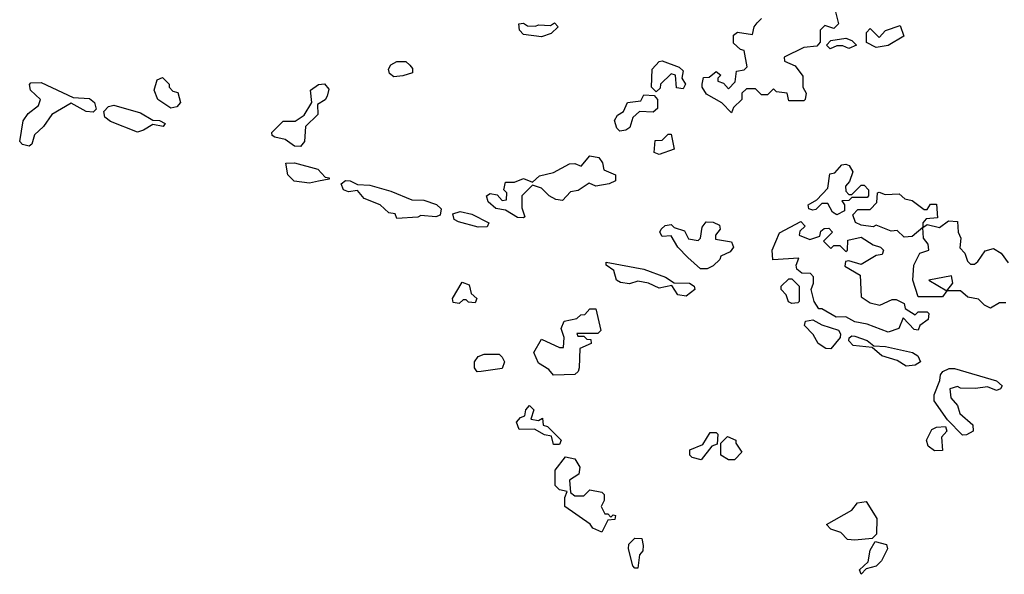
# Model space of a CAD drawing. Extents: x 2380107 to 2585170, y 384273 to 546161.
# Tile 203 of 256: x 2505854 to 2509120, y 448780 to 450619. Entities that reach past the tile are written whole.
import ezdxf

# ---------------------------------------------------------------- set-up
doc = ezdxf.new("R2010")
doc.units = 0

msp = doc.modelspace()

# ---------------------------------------------------------------- linework, layer by layer
at = {"layer": '0CON05XD'}
for points in [[(2508560, 450645), (2508570, 450605), (2508555, 450590), (2508525, 450600), (2508510, 450585), (2508510, 450545), (2508498.3, 450531.7), (2508455, 450527.5), (2508390, 450495), (2508391.7, 450481.7), (2508426.4, 450466.4), (2508451.7, 450431.7), (2508452.5, 450395), (2508462.5, 450375), (2508460, 450355), (2508455, 450350), (2508405, 450350), (2508400, 450375), (2508365, 450380), (2508355, 450390), (2508335, 450370), (2508315, 450370), (2508295, 450390), (2508265, 450390), (2508250, 450375), (2508250, 450355), (2508221.7, 450328.3), (2508215, 450310)], [(2507585, 450562.5), (2507525, 450570), (2507512.5, 450585), (2507510, 450605), (2507525, 450607.5), (2507538.3, 450598.3), (2507565, 450597.5), (2507575, 450602.5), (2507615, 450600), (2507628.3, 450608.3), (2507640, 450595), (2507617, 450573), (2507585, 450562.5)], [(2508215, 450310), (2508183, 450343), (2508132, 450372), (2508117.5, 450395), (2508117.5, 450405), (2508122.5, 450427.5), (2508141.7, 450428.3), (2508165, 450447.5), (2508180, 450435), (2508170, 450425), (2508170, 450415), (2508188.3, 450408.3), (2508205, 450390), (2508227, 450413), (2508231.7, 450448.3), (2508257, 450453), (2508267.5, 450462.5), (2508257, 450517), (2508245, 450520), (2508221.7, 450541.7), (2508221.7, 450568.3), (2508235, 450577.5), (2508285, 450570), (2508290, 450595), (2508300.7, 450609.3), (2508315, 450623.3)], [(2508695, 450527.5), (2508663.3, 450543.3), (2508663, 450577), (2508675, 450590), (2508705, 450560), (2508726.4, 450583.6), (2508775, 450600), (2508786.7, 450565), (2508735, 450533.3), (2508695, 450527.5)], [(2508542.5, 450522.5), (2508530, 450535), (2508545, 450550), (2508595, 450557.5), (2508615, 450550), (2508630, 450535), (2508605, 450523.3), (2508585, 450532.5), (2508565, 450532.5), (2508542.5, 450522.5)], [(2507095, 450430), (2507080.7, 450440.7), (2507077.5, 450455), (2507085, 450470), (2507105, 450480), (2507135, 450480), (2507148.3, 450468.3), (2507157, 450457), (2507157, 450443), (2507125, 450433.3), (2507095, 450430)], [(2507965, 450380), (2507950, 450395), (2507952.5, 450455), (2507975, 450480), (2507985, 450482.5), (2508041.7, 450461.7), (2508055, 450450), (2508050, 450425), (2508062.5, 450405), (2508055, 450390), (2508033.3, 450393.3), (2508030, 450435), (2508015, 450440), (2507980, 450405), (2507978.3, 450391.7), (2507965, 450380)], [(2505885, 450200), (2505863.3, 450205), (2505853.8, 450215), (2505865.8, 450284.2), (2505881.7, 450308.3), (2505915.7, 450334.3), (2505923.3, 450355), (2505890, 450385), (2505886, 450404), (2505890.6, 450409.4), (2505925, 450411.1), (2506031.2, 450361.2), (2506085, 450357.3), (2506101.4, 450345), (2506107.7, 450322.3), (2506098, 450312), (2506074.2, 450314.2), (2506025, 450342.5), (2505960, 450305), (2505932.5, 450265), (2505903.1, 450236.9), (2505894.1, 450205.9), (2505885, 450200)], [(2506355, 450326.2), (2506312.5, 450355), (2506300, 450385), (2506310, 450420), (2506327, 450427), (2506350, 450405), (2506350, 450395), (2506361.7, 450381.7), (2506378.3, 450378.3), (2506387.5, 450345), (2506375, 450330), (2506355, 450326.2)], [(2506785, 450199.2), (2506765, 450199.4), (2506735, 450221.9), (2506699.7, 450229.7), (2506691.2, 450235), (2506690, 450245), (2506727.5, 450282.5), (2506767.5, 450282.5), (2506797.7, 450302.3), (2506822.5, 450345), (2506818.8, 450385), (2506845, 450404.2), (2506865, 450406.7), (2506879.3, 450389.3), (2506873.9, 450366.1), (2506866.7, 450353.3), (2506841.7, 450338.3), (2506842.5, 450305), (2506802.5, 450265), (2506798.8, 450215), (2506785, 450199.2)], [(2507845, 450250), (2507835, 450260), (2507827.5, 450285), (2507837, 450303), (2507857.5, 450315), (2507870, 450345), (2507915, 450350), (2507925, 450370), (2507958.3, 450368.3), (2507970, 450355), (2507970, 450325), (2507955, 450312.5), (2507910, 450315), (2507887.5, 450295), (2507878.3, 450261.7), (2507865, 450252.5), (2507845, 450250)], [(2506245, 450246.7), (2506155, 450281.2), (2506136, 450296), (2506133.3, 450315), (2506148.5, 450331.5), (2506166.1, 450336.1), (2506255, 450310.5), (2506295, 450286), (2506317.5, 450285), (2506336.7, 450275), (2506330, 450265), (2506295, 450271.2), (2506265, 450253.3), (2506245, 450246.7)], [(2507975, 450172.5), (2507958.3, 450178.3), (2507961.7, 450218.3), (2507985, 450220), (2508005, 450240), (2508015, 450240), (2508025, 450190), (2507975, 450172.5)], [(2507525, 449962.5), (2507505, 449963.3), (2507465, 449987.5), (2507433, 449993), (2507407.5, 450015), (2507402.5, 450035), (2507415, 450042.5), (2507438.3, 450038.3), (2507455, 450020), (2507468.3, 450021.7), (2507470, 450045), (2507460, 450055), (2507465, 450080), (2507495, 450080), (2507525, 450092.5), (2507555, 450080), (2507578.3, 450101.7), (2507625, 450112.5), (2507678.3, 450141.7), (2507695, 450142.5), (2507717, 450133), (2507745, 450167.5), (2507775, 450162.5), (2507787.5, 450145), (2507791.7, 450121.7), (2507830, 450105), (2507830, 450085), (2507810, 450075), (2507765, 450067.5), (2507743, 450077), (2507707, 450053), (2507681.7, 450048.3), (2507655, 450020), (2507633, 450023), (2507610, 450035), (2507585, 450060), (2507555, 450070), (2507520, 450035), (2507520, 449995), (2507530, 449965), (2507525, 449962.5)], [(2506815, 450077.5), (2506763.9, 450083.9), (2506743.3, 450105), (2506736.4, 450143.6), (2506765, 450144.2), (2506843, 450123), (2506867.5, 450097.5), (2506880, 450095), (2506880, 450090), (2506845, 450083.8), (2506815, 450077.5)], [(2508565, 449972.5), (2508550.7, 449980.7), (2508535, 450010), (2508515, 450010), (2508495, 449990), (2508485, 449987.5), (2508471.7, 449991.7), (2508470, 450005), (2508498.3, 450021.7), (2508535, 450060), (2508541.7, 450108.3), (2508558.3, 450111.7), (2508581.7, 450138.3), (2508595, 450140), (2508605.9, 450135.9), (2508617.5, 450115), (2508607, 450083), (2508593, 450067), (2508595, 450050), (2508605, 450040), (2508615, 450040), (2508645, 450070), (2508655, 450070), (2508670, 450055), (2508670, 450035), (2508665, 450030), (2508615, 450030), (2508605, 450020), (2508581.7, 450018.3), (2508590, 450005), (2508590, 449985), (2508565, 449972.5)], [(2507105, 449960), (2507100, 449975), (2507078.3, 449978.3), (2507050, 450005), (2506996.4, 450026.4), (2506975, 450052.5), (2506945, 450048.8), (2506927.5, 450055), (2506920, 450075), (2506934.3, 450085.7), (2506950, 450085), (2506975, 450072.5), (2507015, 450070), (2507085, 450050.6), (2507155, 450022), (2507195, 450020.5), (2507236.4, 450006.4), (2507252.1, 449992.1), (2507248.5, 449971.5), (2507234.3, 449965.7), (2507185, 449970), (2507175, 449963.8), (2507105, 449960)], [(2508788.3, 449898.3), (2508765, 449920), (2508745, 449917.5), (2508695, 449937.5), (2508685, 449932.5), (2508645, 449937.5), (2508627, 449947), (2508618.3, 449971.7), (2508635, 449990), (2508675, 449990), (2508697, 450013), (2508700, 450045), (2508705, 450047.5), (2508725, 450040), (2508771.7, 450041.7), (2508790, 450025), (2508815, 450020), (2508855, 449990), (2508865, 449990), (2508875, 450007.5), (2508895, 450007.5), (2508898.3, 449961.7), (2508861.7, 449958.3), (2508850, 449945), (2508850, 449930), (2508815, 449900), (2508788.3, 449898.3)], [(2507375, 449931.2), (2507309.1, 449949.1), (2507295, 449956.7), (2507291.2, 449975), (2507315, 449982.9), (2507354, 449974), (2507410, 449945), (2507405, 449932.5), (2507375, 449931.2)], [(2509125, 449680), (2509105, 449680), (2509075, 449662.5), (2509055, 449672.5), (2509035, 449692.5), (2508999.3, 449699.3), (2508975, 449720), (2508930, 449720), (2508950, 449745), (2508945, 449770), (2508870, 449755), (2508930, 449720), (2508915, 449700), (2508835, 449700), (2508816.7, 449755), (2508820, 449805), (2508840, 449845), (2508870, 449855), (2508867.5, 449875), (2508852.5, 449895), (2508850, 449930), (2508865, 449940), (2508905, 449930), (2508935, 449952.5), (2508965, 449950), (2508967.5, 449915), (2508976.7, 449895), (2508973, 449863), (2508990, 449845), (2508998.3, 449818.3), (2509008.3, 449808.3), (2509021.7, 449808.3), (2509033, 449817), (2509057, 449853), (2509085, 449860), (2509110, 449845), (2509133, 449813)], [(2508135, 449792.5), (2508113, 449793), (2508070.7, 449830.7), (2508037.5, 449865), (2508015, 449902.5), (2507985, 449900), (2507977.5, 449915), (2507982.5, 449925), (2507995, 449936.7), (2508015, 449940), (2508025, 449930), (2508059.3, 449919.3), (2508073, 449893), (2508105, 449887.5), (2508112.5, 449895), (2508118.3, 449931.7), (2508131.7, 449948.3), (2508155, 449947.5), (2508175, 449937.5), (2508177.5, 449925), (2508162.5, 449905), (2508161.7, 449891.7), (2508215, 449882.5), (2508222.5, 449865), (2508210.7, 449849.3), (2508180, 449835), (2508176.4, 449823.6), (2508155, 449802.5), (2508135, 449792.5)], [(2508735, 449583.3), (2508665, 449610), (2508625, 449616.7), (2508595, 449633.3), (2508563, 449633), (2508515, 449660), (2508505, 449660), (2508490, 449685), (2508480, 449725), (2508487.5, 449745), (2508487, 449767), (2508477, 449777), (2508448.3, 449778.3), (2508431.7, 449791.7), (2508430, 449805), (2508438.3, 449828.3), (2508353, 449823), (2508350, 449855), (2508375, 449912.5), (2508445, 449950), (2508460, 449935), (2508441.7, 449918.3), (2508440, 449905), (2508475, 449890), (2508508.3, 449901.7), (2508511.7, 449918.3), (2508523, 449927), (2508538.3, 449928.3), (2508550, 449915), (2508520, 449885), (2508545, 449860), (2508555, 449870), (2508575, 449870), (2508595, 449850), (2508600, 449855), (2508601.7, 449888.3), (2508645, 449897.5), (2508685, 449872.5), (2508710, 449865), (2508720, 449855), (2508715, 449840), (2508695, 449837.5), (2508645, 449807.5), (2508605, 449820), (2508593, 449817), (2508591.7, 449801.7), (2508641.7, 449771.7), (2508645, 449700), (2508675, 449680), (2508707, 449673), (2508748.3, 449691.7), (2508761.7, 449691.7), (2508788.3, 449678.3), (2508791.7, 449661.7), (2508825, 449640), (2508835, 449650), (2508865, 449650), (2508870, 449645), (2508867.5, 449625), (2508840, 449605), (2508835, 449590), (2508821.7, 449591.7), (2508785, 449630), (2508770, 449595), (2508735, 449583.3)], [(2508065, 449702), (2508037.3, 449707.3), (2508017.5, 449737.5), (2507975, 449728.8), (2507940, 449745), (2507905, 449752.5), (2507876.7, 449743.3), (2507847.5, 449747.5), (2507833.3, 449755), (2507825, 449787.5), (2507800, 449805), (2507800, 449815), (2507925, 449791.4), (2507996.7, 449765), (2508025, 449746.7), (2508075.6, 449745.6), (2508091.2, 449735), (2508093.8, 449725), (2508065, 449702)], [(2508415, 449677.5), (2508404, 449684), (2508397, 449707), (2508380, 449725), (2508380, 449735), (2508405, 449760), (2508415, 449760), (2508440, 449735), (2508440, 449685), (2508435, 449680), (2508415, 449677.5)], [(2507311.7, 449678.3), (2507291.7, 449681.7), (2507290, 449695), (2507321.7, 449748.3), (2507345, 449740), (2507351.7, 449711.7), (2507370, 449695), (2507365, 449680), (2507343, 449683), (2507335, 449690), (2507325, 449690), (2507311.7, 449678.3)], [(2507625, 449440), (2507609.3, 449459.3), (2507575, 449480), (2507560, 449515), (2507585, 449560), (2507645, 449532.5), (2507658.3, 449531.7), (2507660, 449565), (2507650, 449595), (2507660.7, 449619.3), (2507701.7, 449628.3), (2507715, 449640), (2507728.3, 449641.7), (2507745, 449660), (2507765, 449660), (2507781.7, 449588.3), (2507771.7, 449578.3), (2507701.7, 449578.3), (2507705, 449570), (2507725, 449570), (2507735, 449560), (2507748.3, 449558.3), (2507750, 449545), (2507711.7, 449528.3), (2507710, 449465), (2507707, 449453), (2507695, 449442.5), (2507625, 449440)], [(2508545, 449527.5), (2508528.3, 449528.3), (2508502.5, 449545), (2508486.7, 449575), (2508458, 449605), (2508460.8, 449619.2), (2508485, 449623.8), (2508515, 449607.5), (2508570, 449590), (2508577.5, 449577.5), (2508576.2, 449565), (2508545, 449527.5)], [(2508795, 449470), (2508765, 449489.4), (2508714.3, 449504.3), (2508682.5, 449532.5), (2508619.2, 449539.2), (2508604.3, 449554.3), (2508606.1, 449563.9), (2508615, 449571.2), (2508625, 449570), (2508665.6, 449555.6), (2508687.5, 449537.5), (2508725.8, 449535.8), (2508816, 449516), (2508833.3, 449505), (2508842.5, 449485), (2508825, 449473.3), (2508795, 449470)], [(2507371.7, 449451.7), (2507362.5, 449465), (2507362.5, 449485), (2507375, 449502.5), (2507395, 449510), (2507445, 449510), (2507455, 449500), (2507462.5, 449485), (2507455, 449462.5), (2507385, 449452.5), (2507371.7, 449451.7)], [(2508981.7, 449241.7), (2508931.7, 449291.7), (2508887.5, 449355), (2508887.5, 449375), (2508907, 449423), (2508908.3, 449441.7), (2508917, 449453), (2508937.7, 449462.3), (2508955, 449462.5), (2509095, 449422), (2509113.3, 449405), (2509107.5, 449395), (2509095, 449390), (2509065, 449401.2), (2509025, 449396.7), (2508975, 449397.5), (2508965, 449402.5), (2508940, 449395), (2508942.5, 449365), (2508965, 449340), (2508973, 449313), (2509016.2, 449276.2), (2509017.5, 449255), (2508995, 449242.5), (2508981.7, 449241.7)], [(2507645, 449210), (2507625, 449210), (2507618.3, 449238.3), (2507595, 449242.5), (2507561.7, 449261.7), (2507510.7, 449260.7), (2507502.5, 449285), (2507515, 449300), (2507530, 449305), (2507532.5, 449325), (2507545, 449340), (2507560, 449325), (2507550, 449295), (2507575, 449290), (2507588.3, 449298.3), (2507590, 449275), (2507605, 449270), (2507650, 449225), (2507645, 449210)], [(2508889.3, 449189.3), (2508867.5, 449205), (2508862.5, 449225), (2508880, 449260), (2508895, 449267.5), (2508925, 449270), (2508930, 449255), (2508912.5, 449235), (2508915, 449190), (2508889.3, 449189.3)], [(2508115, 449160), (2508085, 449167.5), (2508077.5, 449175), (2508077.5, 449192.5), (2508120, 449210), (2508145, 449250), (2508165, 449250), (2508170, 449245), (2508168.3, 449211.7), (2508150, 449205), (2508115, 449160)], [(2508225, 449160), (2508205, 449160), (2508180, 449175), (2508180, 449215), (2508202.5, 449237.5), (2508230, 449225), (2508230, 449215), (2508250, 449185), (2508225, 449160)], [(2507785, 448920), (2507755, 448932.5), (2507746.4, 448946.4), (2507662.5, 449005), (2507662.5, 449035), (2507670, 449055), (2507645, 449060), (2507630, 449075), (2507630, 449125), (2507665, 449170), (2507695, 449162.5), (2507712.5, 449135), (2507708.3, 449111.7), (2507678.3, 449091.7), (2507681.7, 449051.7), (2507695, 449040), (2507725, 449040), (2507745, 449060), (2507785, 449052.5), (2507792.5, 449045), (2507792.5, 449025), (2507782.5, 449005), (2507795, 448980), (2507805, 448980), (2507815, 448970), (2507823, 448977), (2507830, 448975), (2507828.3, 448961.7), (2507805, 448960), (2507785, 448920)], [(2508625, 448893.3), (2508600, 448895), (2508578.3, 448918.3), (2508545, 448930), (2508530, 448945), (2508615, 448992.5), (2508633, 449017), (2508661.7, 449021.7), (2508697.5, 448965), (2508696.4, 448913.6), (2508681.7, 448898.3), (2508625, 448893.3)], [(2507905, 448800), (2507895, 448800), (2507888.3, 448808.3), (2507873.3, 448865), (2507875, 448880), (2507895, 448900), (2507918.3, 448898.3), (2507922.5, 448875), (2507921.7, 448858.3), (2507910, 448845), (2507905, 448800)], [(2508645, 448780), (2508640, 448795), (2508668.3, 448821.7), (2508675, 448860), (2508691.7, 448888.3), (2508729.3, 448879.3), (2508733.3, 448865), (2508713.3, 448825), (2508695, 448807.5), (2508661.7, 448798.3), (2508645, 448780)]]:
    msp.add_lwpolyline(points, dxfattribs=at)

doc.saveas('drawing.dxf')
